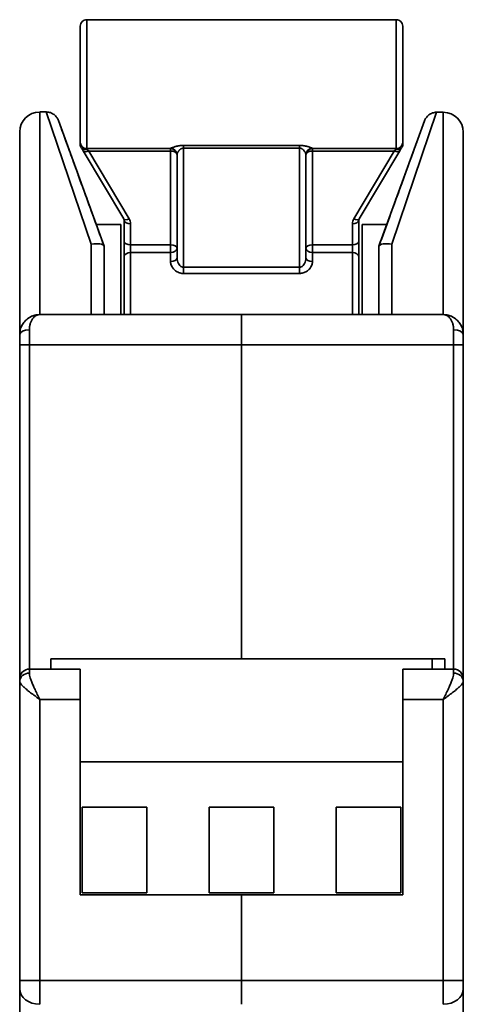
# Model space of a CAD drawing. Header units: millimetres. Extents: x -39 to 188, y 73 to 235.
# Tile 21 of 21: x 171 to 188, y 157 to 195. Entities that reach past the tile are written whole.
import ezdxf

# ---------------------------------------------------------------- set-up
doc = ezdxf.new("R2010")
doc.units = ezdxf.units.MM
doc.layers.add('Visible (ISO)', color=7, linetype='Continuous', lineweight=35)
doc.layers.add('Visible Narrow (ISO)', color=7, linetype='Continuous', lineweight=35)

msp = doc.modelspace()

# ---------------------------------------------------------------- linework, layer by layer
at = {"layer": 'Visible (ISO)'}
for p, q in [((173.238, 190.64), (173.238, 195.212)), ((185.684, 195.466), (173.492, 195.466)), ((185.938, 195.212), (185.938, 190.64)), ((171.897, 191.828), (171.637, 191.828)), ((187.276, 191.817), (187.538, 191.817)), ((172.375, 191.493), (174.175, 186.544)), ((185.001, 186.543), (186.799, 191.482)), ((170.85, 191.04), (170.85, 183.054)), ((188.325, 183.054), (188.325, 191.029)), ((173.238, 190.64), (173.238, 190.508)), ((185.938, 190.508), (185.938, 190.64)), ((173.354, 190.298), (174.947, 187.622)), ((176.794, 190.386), (173.492, 190.386)), ((176.794, 190.386), (176.794, 190.29)), ((182.382, 190.29), (182.382, 190.386)), ((185.684, 190.386), (182.382, 190.386)), ((184.228, 187.622), (185.821, 190.298)), ((177.048, 186.074), (177.048, 190.137)), ((182.128, 190.138), (182.128, 190.137)), ((182.128, 190.137), (182.128, 190.137)), ((182.128, 190.137), (182.128, 186.074)), ((174.965, 187.56), (174.965, 186.73)), ((184.21, 186.73), (184.21, 187.56)), ((173.865, 187.397), (174.838, 187.397)), ((174.838, 183.841), (174.838, 187.397)), ((184.337, 187.397), (184.337, 183.841)), ((185.312, 187.397), (184.337, 187.397)), ((174.965, 186.73), (174.965, 186.128)), ((184.21, 186.128), (184.21, 186.73)), ((174.178, 186.534), (174.175, 186.544)), ((174.178, 186.534), (174.178, 183.841)), ((185.001, 186.543), (184.998, 186.533)), ((184.998, 186.533), (184.998, 183.841)), ((174.965, 183.841), (174.965, 186.128)), ((177.048, 186.074), (177.048, 186.074)), ((182.128, 186.074), (182.128, 186.074)), ((184.21, 186.128), (184.21, 183.841)), ((181.924, 185.467), (181.924, 185.467)), ((171.637, 183.841), (179.588, 183.841)), ((179.588, 183.841), (179.588, 182.647)), ((179.588, 183.841), (187.538, 183.841)), ((179.588, 182.647), (179.588, 183.841)), ((170.85, 182.647), (170.85, 183.054)), ((188.325, 183.054), (188.325, 183.054)), ((188.325, 182.647), (188.325, 183.054)), ((170.85, 169.49), (170.85, 182.647)), ((179.588, 182.647), (179.588, 170.277)), ((179.588, 182.647), (179.588, 170.277)), ((188.325, 182.647), (188.325, 169.49)), ((187.093, 170.277), (172.082, 170.277)), ((172.082, 170.277), (172.082, 169.871)), ((187.093, 169.871), (187.093, 170.277)), ((187.093, 170.277), (187.601, 170.277)), ((187.601, 169.871), (187.601, 170.277)), ((173.238, 169.871), (171.231, 169.871)), ((173.238, 168.677), (173.238, 169.871)), ((185.938, 169.871), (187.944, 169.871)), ((185.938, 169.871), (185.938, 168.677)), ((170.85, 169.49), (170.85, 169.381)), ((170.85, 157.603), (170.85, 169.381)), ((170.85, 157.603), (170.85, 169.381)), ((188.325, 169.49), (188.325, 169.381)), ((188.325, 169.381), (188.325, 157.603)), ((188.325, 169.381), (188.325, 157.603)), ((187.741, 169.107), (187.741, 169.107)), ((173.238, 160.981), (173.238, 168.677)), ((185.938, 168.677), (185.938, 160.981)), ((185.938, 166.213), (173.238, 166.213)), ((173.314, 164.435), (173.314, 161.06)), ((175.854, 164.435), (173.314, 164.435)), ((175.854, 161.06), (175.854, 164.435)), ((178.318, 164.435), (178.318, 161.06)), ((180.858, 164.435), (178.318, 164.435)), ((180.858, 161.06), (180.858, 164.435)), ((185.861, 164.435), (183.321, 164.435)), ((183.321, 164.435), (183.321, 161.06)), ((185.861, 161.06), (185.861, 164.435)), ((173.314, 161.06), (175.854, 161.06)), ((178.318, 161.06), (180.858, 161.06)), ((183.321, 161.06), (185.861, 161.06)), ((179.588, 160.981), (173.238, 160.981)), ((179.588, 160.981), (179.588, 157.603)), ((185.938, 160.981), (179.588, 160.981)), ((179.588, 157.603), (179.588, 160.981)), ((170.85, 157.282), (170.85, 157.603)), ((179.588, 157.603), (179.588, 156.66)), ((179.588, 156.66), (179.588, 157.603)), ((188.325, 157.603), (188.325, 157.282)), ((170.85, 153.395), (170.85, 157.282)), ((188.325, 157.282), (188.325, 153.395))]:
    msp.add_line(p, q, dxfattribs=at)
for centre, radius, start, end in [((173.492, 195.212), 0.254, 90, 180.0002), ((185.684, 195.212), 0.254, 359.9998, 90), ((171.637, 191.04), 0.787, 90, 180), ((187.538, 191.029), 0.787, 0, 90), ((173.492, 190.64), 0.254, 179.9998, 270), ((185.684, 190.64), 0.254, 270, 0.0002), ((176.794, 190.132), 0.254, 0, 90), ((182.382, 190.132), 0.254, 90, 180), ((171.231, 169.49), 0.381, 90, 180.0001), ((187.944, 169.49), 0.381, 0, 90)]:
    msp.add_arc(centre, radius, start, end, dxfattribs=at)
for centre, major_axis, ratio, start_param, end_param in [((176.794, 190.153), (0.254, 0), 0.540177, 0.185148, 1.570796), ((182.382, 190.153), (-0.254, 0), 0.540177, 4.712389, 6.098038), ((182.382, 190.153), (-0.254, 0), 0.992305, 4.781987, 4.782228), ((182.382, 190.137), (-0.254, 0), 0.998107, 6.276941, 6.283185), ((173.671, 186.445), (0.506, 0.089), 0.339407, 0.059796, 1.512559), ((185.505, 186.444), (-0.506, 0.089), 0.33976, 4.770802, 6.223297), ((173.2, 189.225), (-0.979, 2.69), 0.00001, 3.055582, 3.141571), ((185.956, 189.166), (-0.958, -2.632), 0.00001, 6.283106, 6.370158), ((176.794, 186.074), (0.254, 0), 0.549531, 6.282897, 6.283102), ((182.382, 186.074), (-0.254, 0), 0.549531, 0.000082, 0.000284), ((171.231, 183.054), (-0.381, 0), 0.5, 6.283145, 6.283196), ((187.944, 183.054), (0.381, 0), 0.5, 6.283169, 6.283212)]:
    msp.add_ellipse(centre, major_axis=major_axis, ratio=ratio, start_param=start_param, end_param=end_param, dxfattribs=at)
for points, knots in [([(171.897, 191.828), (171.952, 191.828), (172.007, 191.819), (172.11, 191.784), (172.159, 191.758), (172.246, 191.693), (172.284, 191.653), (172.327, 191.591), (172.338, 191.573), (172.358, 191.534), (172.367, 191.514), (172.375, 191.493)], [0.00000245, 0.00000245, 0.00000245, 0.00000245, 0.01643344, 0.01643344, 0.03261132, 0.03261132, 0.04879837, 0.04879837, 0.05527189, 0.05527189, 0.06185363, 0.06185363, 0.06185363, 0.06185363]), ([(186.799, 191.482), (186.806, 191.503), (186.815, 191.523), (186.835, 191.561), (186.846, 191.58), (186.889, 191.642), (186.927, 191.682), (187.013, 191.747), (187.062, 191.772), (187.166, 191.807), (187.221, 191.817), (187.276, 191.817)], [0, 0, 0, 0, 0.00653459, 0.00653459, 0.01296324, 0.01296324, 0.02915039, 0.02915039, 0.04532521, 0.04532521, 0.06184059, 0.06184059, 0.06184059, 0.06184059]), ([(172.375, 191.493), (172.377, 191.488), (172.377, 191.488), (172.385, 191.465), (172.391, 191.448), (172.399, 191.426)], [0, 0, 0, 0, 0.0502825, 0.0502825, 0.10031, 0.10031, 0.10031, 0.10031]), ([(186.775, 191.415), (186.783, 191.438), (186.789, 191.454), (186.797, 191.477), (186.797, 191.477), (186.799, 191.482)], [0, 0, 0, 0, 0.0499509, 0.0499509, 0.1001564, 0.1001564, 0.1001564, 0.1001564]), ([(185.001, 186.543), (185.292, 187.341), (185.57, 188.106), (186.044, 189.408), (186.249, 189.972), (186.436, 190.486), (186.463, 190.559), (186.489, 190.629)], [0, 0, 0, 0, 0.2688845, 0.2688845, 0.5265818, 0.5265818, 0.5723417, 0.5723417, 0.5723417, 0.5723417]), ([(173.492, 190.351), (173.485, 190.35), (173.477, 190.35), (173.454, 190.348), (173.428, 190.347), (173.372, 190.356), (173.348, 190.364), (173.303, 190.387), (173.283, 190.403), (173.254, 190.441), (173.244, 190.462), (173.24, 190.484)], [-0.00201752, -0.00201752, -0.00201752, -0.00201752, 0, 0, 0.00513386, 0.00513386, 0.00957767, 0.00957767, 0.01450493, 0.01450493, 0.01919087, 0.01919087, 0.01919087, 0.01919087]), ([(173.354, 190.298), (173.332, 190.335), (173.31, 190.369), (173.284, 190.403), (173.278, 190.411), (173.272, 190.417)], [0, 0, 0, 0, 0.01558164, 0.01558164, 0.02136019, 0.02136019, 0.02136019, 0.02136019]), ([(185.684, 190.351), (185.69, 190.35), (185.698, 190.35), (185.721, 190.348), (185.747, 190.347), (185.803, 190.356), (185.827, 190.364), (185.873, 190.387), (185.892, 190.403), (185.921, 190.441), (185.931, 190.462), (185.935, 190.484)], [-0.0404099, -0.0404099, -0.0404099, -0.0404099, -0.03666008, -0.03666008, -0.02692814, -0.02692814, -0.01841899, -0.01841899, -0.00897814, -0.00897814, -0.000001, -0.000001, -0.000001, -0.000001]), ([(185.903, 190.417), (185.893, 190.405), (185.88, 190.389), (185.852, 190.349), (185.837, 190.324), (185.821, 190.298)], [0, 0, 0, 0, 0.0103439, 0.0103439, 0.02139006, 0.02139006, 0.02139006, 0.02139006]), ([(173.047, 189.645), (173.239, 189.116), (173.468, 188.486), (173.862, 187.404), (174.016, 186.98), (174.175, 186.544)], [0, 0, 0, 0, 0.2478542, 0.2478542, 0.39468, 0.39468, 0.39468, 0.39468]), ([(174.965, 187.56), (174.965, 187.564), (174.965, 187.568), (174.964, 187.576), (174.963, 187.58), (174.961, 187.588), (174.96, 187.592), (174.957, 187.6), (174.956, 187.604), (174.952, 187.613), (174.949, 187.617), (174.947, 187.622)], [3.1415927, 3.1415927, 3.1415927, 3.1415927, 3.23444, 3.23444, 3.3272873, 3.3272873, 3.4201346, 3.4201346, 3.5129819, 3.5129819, 3.6058292, 3.6058292, 3.6058292, 3.6058292]), ([(184.228, 187.622), (184.226, 187.617), (184.224, 187.613), (184.22, 187.604), (184.218, 187.6), (184.215, 187.592), (184.214, 187.588), (184.212, 187.58), (184.211, 187.576), (184.211, 187.568), (184.21, 187.564), (184.21, 187.56)], [5.8189488, 5.8189488, 5.8189488, 5.8189488, 5.9117961, 5.9117961, 6.0046434, 6.0046434, 6.0974907, 6.0974907, 6.190338, 6.190338, 6.2831853, 6.2831853, 6.2831853, 6.2831853]), ([(170.9, 183.331), (170.906, 183.346), (170.913, 183.362), (170.92, 183.377), (170.943, 183.429), (170.972, 183.479), (171.007, 183.525), (171.042, 183.572), (171.083, 183.615), (171.128, 183.654), (171.174, 183.693), (171.224, 183.727), (171.279, 183.755), (171.333, 183.783), (171.392, 183.804), (171.453, 183.819), (171.513, 183.834), (171.575, 183.841), (171.637, 183.841)], [0.2431539, 0.2431539, 0.2431539, 0.2431539, 0.2857143, 0.2857143, 0.2857143, 0.4285714, 0.4285714, 0.4285714, 0.5714286, 0.5714286, 0.5714286, 0.7142857, 0.7142857, 0.7142857, 0.8571429, 0.8571429, 0.8571429, 1, 1, 1, 1]), ([(187.538, 183.841), (187.6, 183.841), (187.662, 183.834), (187.722, 183.819), (187.782, 183.805), (187.841, 183.783), (187.896, 183.755), (187.951, 183.727), (188.001, 183.693), (188.047, 183.654), (188.092, 183.616), (188.133, 183.572), (188.168, 183.526), (188.203, 183.479), (188.232, 183.429), (188.255, 183.378), (188.263, 183.361), (188.27, 183.344), (188.276, 183.328)], [0, 0, 0, 0, 0.1428571, 0.1428571, 0.1428571, 0.2857143, 0.2857143, 0.2857143, 0.4285714, 0.4285714, 0.4285714, 0.5714286, 0.5714286, 0.5714286, 0.7142857, 0.7142857, 0.7142857, 0.7598547, 0.7598547, 0.7598547, 0.7598547]), ([(170.85, 183.054), (170.85, 183.108), (170.856, 183.163), (170.867, 183.218), (170.868, 183.22), (170.868, 183.222), (170.869, 183.224)], [0.0000404, 0.0000404, 0.0000404, 0.0000404, 0.1428571, 0.1428571, 0.1428571, 0.1485426, 0.1485426, 0.1485426, 0.1485426]), ([(188.307, 183.222), (188.307, 183.221), (188.308, 183.219), (188.308, 183.218), (188.319, 183.163), (188.325, 183.108), (188.325, 183.054)], [0.8531166, 0.8531166, 0.8531166, 0.8531166, 0.8571429, 0.8571429, 0.8571429, 0.9999843, 0.9999843, 0.9999843, 0.9999843])]:
    msp.add_open_spline(points, degree=3, knots=knots, dxfattribs=at)
for points in [[(172.454, 191.275), (172.52, 191.093), (172.629, 190.793), (172.772, 190.402)], [(186.489, 190.629), (186.489, 190.629), (186.489, 190.629), (186.489, 190.629)], [(172.772, 190.402), (172.853, 190.179), (172.945, 189.924), (173.047, 189.645)], [(173.24, 190.484), (173.24, 190.487), (173.239, 190.493), (173.238, 190.501), (173.238, 190.505), (173.238, 190.508)], [(185.938, 190.508), (185.938, 190.505), (185.937, 190.501), (185.937, 190.493), (185.936, 190.487), (185.935, 190.484)], [(182.128, 190.137), (182.128, 190.137), (182.128, 190.137), (182.128, 190.137)], [(177.282, 185.465), (177.282, 185.465), (177.282, 185.465), (177.282, 185.465)], [(171.174, 183.691), (171.256, 183.75), (171.348, 183.792), (171.442, 183.816)], [(187.733, 183.816), (187.827, 183.792), (187.92, 183.75), (188.001, 183.69)], [(170.869, 183.224), (170.877, 183.261), (170.887, 183.296), (170.9, 183.331)], [(188.276, 183.328), (188.289, 183.294), (188.299, 183.258), (188.307, 183.222)], [(170.85, 183.055), (170.85, 183.06), (170.85, 183.065), (170.85, 183.07)], [(170.85, 183.054), (170.85, 183.054), (170.85, 183.054), (170.85, 183.054)], [(188.325, 183.065), (188.325, 183.062), (188.325, 183.059), (188.325, 183.056)], [(170.85, 169.381), (170.85, 169.381), (170.85, 169.381), (170.85, 169.381)], [(188.325, 169.381), (188.325, 169.381), (188.325, 169.381), (188.325, 169.381)]]:
    msp.add_open_spline(points, degree=3, dxfattribs=at)
at = {"layer": 'Visible Narrow (ISO)'}
for p, q in [((173.492, 190.386), (173.492, 195.466)), ((185.684, 195.466), (185.684, 190.386)), ((171.637, 191.828), (171.637, 183.841)), ((171.897, 191.828), (173.67, 186.622)), ((185.506, 186.621), (187.276, 191.817)), ((187.538, 183.841), (187.538, 191.817)), ((173.492, 190.386), (173.492, 190.351)), ((173.573, 190.29), (175.165, 187.614)), ((176.794, 190.29), (173.573, 190.29)), ((176.794, 190.386), (176.794, 190.39)), ((176.794, 190.29), (176.794, 186.592)), ((181.874, 190.509), (177.302, 190.509)), ((177.302, 190.509), (177.302, 190.404)), ((177.302, 185.709), (177.302, 190.404)), ((181.874, 190.404), (177.302, 190.404)), ((181.874, 190.404), (181.874, 185.709)), ((182.382, 190.39), (182.382, 190.386)), ((182.382, 186.592), (182.382, 190.29)), ((185.602, 190.29), (182.382, 190.29)), ((184.01, 187.614), (185.602, 190.29)), ((185.684, 190.351), (185.684, 190.386)), ((175.219, 187.423), (175.219, 186.592)), ((183.956, 186.592), (183.956, 187.423)), ((173.67, 186.622), (173.67, 183.841)), ((176.794, 186.592), (175.219, 186.592)), ((175.219, 186.592), (175.219, 186.292)), ((176.794, 186.292), (175.219, 186.292)), ((175.219, 183.841), (175.219, 186.292)), ((176.794, 186.592), (176.794, 186.292)), ((176.794, 185.935), (176.794, 186.292)), ((183.956, 186.592), (182.382, 186.592)), ((182.382, 186.292), (182.382, 186.592)), ((183.956, 186.292), (182.382, 186.292)), ((182.382, 186.292), (182.382, 185.935)), ((183.956, 186.292), (183.956, 186.592)), ((183.956, 186.292), (183.956, 183.841)), ((185.506, 186.621), (185.506, 183.841)), ((177.302, 185.709), (181.874, 185.709)), ((181.874, 185.464), (181.874, 185.709)), ((177.302, 185.464), (181.874, 185.464)), ((171.231, 182.647), (171.231, 183.244)), ((187.944, 183.244), (187.944, 182.647)), ((170.85, 182.647), (171.231, 182.647)), ((171.231, 169.871), (171.231, 182.647)), ((171.231, 182.647), (179.588, 182.647)), ((179.588, 182.647), (187.944, 182.647)), ((187.944, 182.647), (187.944, 169.871)), ((187.944, 182.647), (188.325, 182.647)), ((171.231, 169.711), (171.231, 169.871)), ((187.944, 169.871), (187.944, 169.711)), ((171.637, 157.603), (171.637, 168.677)), ((173.238, 168.677), (171.637, 168.677)), ((185.938, 168.677), (187.538, 168.677)), ((187.538, 168.677), (187.538, 157.603)), ((171.637, 157.603), (170.85, 157.603)), ((171.637, 156.66), (171.637, 157.603)), ((179.588, 157.603), (171.637, 157.603)), ((179.588, 157.603), (187.538, 157.603)), ((188.325, 157.603), (187.538, 157.603)), ((187.538, 157.603), (187.538, 156.66))]:
    msp.add_line(p, q, dxfattribs=at)
for centre, major_axis, ratio, start_param, end_param in [((173.573, 190.427), (-0.218, -0.13), 0.483006, 0.000028, 1.290922), ((173.565, 190.19), (0.218, -0.206), 0.266934, 1.784632, 2.151591), ((176.794, 190.137), (0.254, 0), 0.998107, 6.283157, 7.853953), ((181.874, 190.267), (0, 0.254), 0.000094, 5.283211, 5.97088), ((182.382, 190.137), (-0.254, 0), 0.998107, 4.712389, 6.276941), ((185.61, 190.19), (0.218, 0.206), 0.267049, 0.989998, 1.356859), ((185.602, 190.427), (0.218, -0.13), 0.482991, 4.99226, 6.283211), ((175.165, 187.751), (-0.218, -0.13), 0.483006, 0, 1.290935), ((175.219, 187.56), (-0.254, 0), 0.540177, 0, 1.570789), ((174.711, 187.423), (0.508, 0), 0.841552, 0, 0.464237), ((184.464, 187.423), (-0.508, 0), 0.841552, 5.818949, 6.283185), ((183.956, 187.56), (0.254, 0), 0.540177, 4.712396, 6.283185), ((184.01, 187.751), (0.218, -0.13), 0.483006, 4.99225, 6.283185), ((175.219, 186.73), (-0.254, 0), 0.540177, 0.000015, 1.570796), ((183.956, 186.73), (0.254, 0), 0.540177, 4.712389, 6.28317), ((175.219, 186.128), (-0.254, 0), 0.643246, 4.712389, 6.28317), ((176.794, 186.455), (0.254, 0), 0.540177, 0, 1.570796), ((176.794, 186.455), (0.254, 0), 0.643246, 4.712389, 6.283185), ((182.382, 186.455), (-0.254, 0), 0.540177, 4.712389, 6.283185), ((182.382, 186.455), (-0.254, 0), 0.643246, 0, 1.570796), ((183.956, 186.128), (0.254, 0), 0.643246, 0.000016, 1.570796), ((176.794, 186.074), (0.254, 0), 0.549531, 4.712389, 6.282897), ((182.382, 186.074), (-0.254, 0), 0.549531, 0.000283, 1.570799), ((177.302, 185.572), (0, -0.254), 0.00001, 4.141743, 5.152461), ((171.231, 183.054), (-0.381, 0), 0.5, 4.712389, 6.28315), ((187.944, 183.054), (0.381, 0), 0.5, 0.000027, 1.570796), ((171.231, 169.381), (-0.381, 0), 0.866025, 4.712389, 6.283202), ((187.944, 169.381), (0.381, 0), 0.866025, 6.28317, 7.853982), ((171.637, 157.282), (-0.787, 0), 0.790115, 0, 1.570796), ((187.538, 157.282), (0.787, 0), 0.790115, 4.712389, 6.283185)]:
    msp.add_ellipse(centre, major_axis=major_axis, ratio=ratio, start_param=start_param, end_param=end_param, dxfattribs=at)
for points, knots in [([(177.302, 190.509), (177.256, 190.509), (177.212, 190.506), (177.167, 190.501), (177.121, 190.495), (177.076, 190.487), (177.033, 190.478), (176.99, 190.468), (176.951, 190.457), (176.916, 190.445), (176.88, 190.434), (176.85, 190.422), (176.828, 190.413), (176.806, 190.403), (176.794, 190.395), (176.794, 190.39)], [0, 0, 0, 0, 0.2, 0.2, 0.2, 0.4, 0.4, 0.4, 0.6, 0.6, 0.6, 0.8, 0.8, 0.8, 0.9999997, 0.9999997, 0.9999997, 0.9999997]), ([(177.302, 190.404), (177.296, 190.404), (177.29, 190.404), (177.284, 190.403), (177.278, 190.403), (177.272, 190.402), (177.266, 190.4), (177.26, 190.399), (177.254, 190.397), (177.248, 190.395), (177.241, 190.393), (177.235, 190.391), (177.228, 190.388), (177.222, 190.385), (177.215, 190.382), (177.208, 190.378), (177.202, 190.374), (177.195, 190.37), (177.188, 190.365), (177.181, 190.361), (177.174, 190.355), (177.168, 190.35), (177.161, 190.344), (177.154, 190.338), (177.148, 190.332), (177.141, 190.325), (177.134, 190.318), (177.128, 190.311), (177.121, 190.303), (177.115, 190.295), (177.109, 190.287), (177.103, 190.279), (177.097, 190.27), (177.091, 190.261), (177.085, 190.252), (177.08, 190.242), (177.075, 190.233), (177.07, 190.223), (177.065, 190.212), (177.061, 190.202), (177.057, 190.191), (177.054, 190.181), (177.051, 190.17), (177.049, 190.159), (177.048, 190.148), (177.048, 190.137)], [0, 0, 0, 0, 0.0666667, 0.0666667, 0.0666667, 0.1333333, 0.1333333, 0.1333333, 0.2, 0.2, 0.2, 0.2666667, 0.2666667, 0.2666667, 0.3333333, 0.3333333, 0.3333333, 0.4, 0.4, 0.4, 0.4666667, 0.4666667, 0.4666667, 0.5333333, 0.5333333, 0.5333333, 0.6, 0.6, 0.6, 0.6666667, 0.6666667, 0.6666667, 0.7333333, 0.7333333, 0.7333333, 0.8, 0.8, 0.8, 0.8666667, 0.8666667, 0.8666667, 0.9333333, 0.9333333, 0.9333333, 0.9999921, 0.9999921, 0.9999921, 0.9999921]), ([(182.382, 190.39), (182.382, 190.395), (182.369, 190.403), (182.348, 190.412), (182.327, 190.422), (182.296, 190.433), (182.261, 190.445), (182.226, 190.456), (182.186, 190.468), (182.144, 190.477), (182.101, 190.487), (182.055, 190.495), (182.009, 190.501), (181.964, 190.506), (181.919, 190.509), (181.874, 190.509)], [0, 0, 0, 0, 0.2, 0.2, 0.2, 0.4, 0.4, 0.4, 0.6, 0.6, 0.6, 0.8, 0.8, 0.8, 0.9999968, 0.9999968, 0.9999968, 0.9999968]), ([(182.128, 190.137), (182.128, 190.155), (182.124, 190.174), (182.117, 190.192), (182.117, 190.194), (182.116, 190.196), (182.115, 190.198), (182.11, 190.214), (182.102, 190.23), (182.093, 190.246), (182.092, 190.249), (182.09, 190.251), (182.088, 190.254), (182.08, 190.269), (182.07, 190.283), (182.059, 190.296), (182.057, 190.299), (182.054, 190.302), (182.052, 190.306), (182.041, 190.318), (182.03, 190.329), (182.019, 190.34), (182.015, 190.343), (182.012, 190.346), (182.008, 190.349), (181.997, 190.359), (181.985, 190.367), (181.973, 190.375), (181.968, 190.377), (181.963, 190.38), (181.958, 190.383), (181.947, 190.388), (181.935, 190.393), (181.923, 190.397), (181.918, 190.398), (181.912, 190.4), (181.906, 190.401), (181.895, 190.403), (181.884, 190.404), (181.874, 190.404)], [0.000146, 0.000146, 0.000146, 0.000146, 0.1428571, 0.1428571, 0.1428571, 0.1576199, 0.1576199, 0.1576199, 0.2857143, 0.2857143, 0.2857143, 0.3073096, 0.3073096, 0.3073096, 0.4285714, 0.4285714, 0.4285714, 0.4570839, 0.4570839, 0.4570839, 0.5714286, 0.5714286, 0.5714286, 0.6066673, 0.6066673, 0.6066673, 0.7142857, 0.7142857, 0.7142857, 0.7565923, 0.7565923, 0.7565923, 0.8571429, 0.8571429, 0.8571429, 0.906798, 0.906798, 0.906798, 0.9998468, 0.9998468, 0.9998468, 0.9998468]), ([(177.302, 185.464), (177.255, 185.464), (177.208, 185.47), (177.162, 185.484), (177.115, 185.497), (177.067, 185.518), (177.023, 185.546), (176.979, 185.575), (176.937, 185.61), (176.903, 185.652), (176.868, 185.694), (176.84, 185.741), (176.821, 185.789), (176.803, 185.837), (176.794, 185.885), (176.794, 185.935)], [0.0000006, 0.0000006, 0.0000006, 0.0000006, 0.2, 0.2, 0.2, 0.4, 0.4, 0.4, 0.6, 0.6, 0.6, 0.8, 0.8, 0.8, 1, 1, 1, 1]), ([(177.048, 186.074), (177.048, 186.038), (177.052, 186.001), (177.061, 185.964), (177.062, 185.963), (177.062, 185.962), (177.062, 185.962), (177.071, 185.926), (177.085, 185.89), (177.102, 185.858), (177.103, 185.857), (177.103, 185.856), (177.103, 185.855), (177.12, 185.824), (177.141, 185.797), (177.162, 185.775), (177.163, 185.774), (177.164, 185.773), (177.164, 185.773), (177.186, 185.751), (177.209, 185.736), (177.232, 185.725), (177.232, 185.725), (177.233, 185.724), (177.234, 185.724), (177.257, 185.714), (177.28, 185.709), (177.302, 185.709)], [0, 0, 0, 0, 0.2, 0.2, 0.2, 0.2035261, 0.2035261, 0.2035261, 0.4, 0.4, 0.4, 0.4048769, 0.4048769, 0.4048769, 0.6, 0.6, 0.6, 0.6063274, 0.6063274, 0.6063274, 0.8, 0.8, 0.8, 0.8077853, 0.8077853, 0.8077853, 0.9999902, 0.9999902, 0.9999902, 0.9999902]), ([(181.874, 185.709), (181.896, 185.709), (181.918, 185.714), (181.941, 185.724), (181.965, 185.734), (181.988, 185.75), (182.011, 185.773), (182.012, 185.773), (182.012, 185.774), (182.013, 185.775), (182.035, 185.797), (182.055, 185.824), (182.072, 185.855), (182.072, 185.856), (182.073, 185.857), (182.073, 185.858), (182.09, 185.89), (182.104, 185.926), (182.113, 185.962), (182.113, 185.963), (182.114, 185.963), (182.114, 185.964), (182.123, 186.001), (182.128, 186.037), (182.128, 186.073), (182.128, 186.074), (182.128, 186.074), (182.128, 186.074)], [0.0000148, 0.0000148, 0.0000148, 0.0000148, 0.1901097, 0.1901097, 0.1901097, 0.3922142, 0.3922142, 0.3922142, 0.4, 0.4, 0.4, 0.594351, 0.594351, 0.594351, 0.6, 0.6, 0.6, 0.7963468, 0.7963468, 0.7963468, 0.8, 0.8, 0.8, 0.9982671, 0.9982671, 0.9982671, 1, 1, 1, 1]), ([(182.382, 185.935), (182.382, 185.885), (182.372, 185.837), (182.354, 185.789), (182.335, 185.742), (182.307, 185.694), (182.273, 185.652), (182.238, 185.611), (182.197, 185.575), (182.153, 185.547), (182.109, 185.519), (182.062, 185.498), (182.015, 185.484), (181.968, 185.471), (181.921, 185.464), (181.874, 185.464)], [0, 0, 0, 0, 0.2, 0.2, 0.2, 0.4, 0.4, 0.4, 0.6, 0.6, 0.6, 0.8, 0.8, 0.8, 1, 1, 1, 1]), ([(171.637, 183.841), (171.605, 183.841), (171.573, 183.835), (171.542, 183.824), (171.511, 183.813), (171.48, 183.797), (171.452, 183.776), (171.424, 183.754), (171.398, 183.729), (171.375, 183.699), (171.351, 183.67), (171.33, 183.637), (171.312, 183.602), (171.294, 183.566), (171.279, 183.529), (171.267, 183.489), (171.255, 183.45), (171.246, 183.41), (171.24, 183.369), (171.234, 183.327), (171.231, 183.286), (171.231, 183.244)], [0, 0, 0, 0, 0.142857, 0.142857, 0.142857, 0.285714, 0.285714, 0.285714, 0.428571, 0.428571, 0.428571, 0.571429, 0.571429, 0.571429, 0.714286, 0.714286, 0.714286, 0.857143, 0.857143, 0.857143, 1, 1, 1, 1]), ([(187.944, 183.244), (187.944, 183.286), (187.941, 183.327), (187.935, 183.369), (187.929, 183.41), (187.92, 183.45), (187.908, 183.49), (187.896, 183.529), (187.881, 183.567), (187.863, 183.602), (187.845, 183.637), (187.824, 183.67), (187.8, 183.7), (187.777, 183.729), (187.751, 183.755), (187.723, 183.776), (187.694, 183.797), (187.664, 183.813), (187.633, 183.824), (187.602, 183.835), (187.57, 183.841), (187.538, 183.841)], [0, 0, 0, 0, 0.142857, 0.142857, 0.142857, 0.285714, 0.285714, 0.285714, 0.428571, 0.428571, 0.428571, 0.571429, 0.571429, 0.571429, 0.714286, 0.714286, 0.714286, 0.857143, 0.857143, 0.857143, 1, 1, 1, 1]), ([(171.231, 169.711), (171.231, 169.687), (171.234, 169.66), (171.24, 169.628), (171.246, 169.597), (171.255, 169.562), (171.267, 169.523), (171.279, 169.484), (171.294, 169.441), (171.312, 169.394), (171.33, 169.347), (171.351, 169.296), (171.375, 169.241), (171.398, 169.186), (171.424, 169.128), (171.453, 169.067), (171.481, 169.005), (171.511, 168.941), (171.542, 168.875), (171.573, 168.81), (171.605, 168.744), (171.637, 168.677)], [0, 0, 0, 0, 0.142857, 0.142857, 0.142857, 0.285714, 0.285714, 0.285714, 0.428571, 0.428571, 0.428571, 0.571429, 0.571429, 0.571429, 0.714286, 0.714286, 0.714286, 0.857143, 0.857143, 0.857143, 1, 1, 1, 1]), ([(187.538, 168.677), (187.57, 168.744), (187.602, 168.811), (187.633, 168.876), (187.664, 168.942), (187.695, 169.006), (187.723, 169.067), (187.751, 169.128), (187.777, 169.187), (187.801, 169.241), (187.824, 169.296), (187.845, 169.347), (187.863, 169.394), (187.881, 169.441), (187.896, 169.484), (187.908, 169.523), (187.92, 169.562), (187.929, 169.597), (187.935, 169.628), (187.941, 169.66), (187.944, 169.687), (187.944, 169.711)], [0, 0, 0, 0, 0.142857, 0.142857, 0.142857, 0.285714, 0.285714, 0.285714, 0.428571, 0.428571, 0.428571, 0.571429, 0.571429, 0.571429, 0.714286, 0.714286, 0.714286, 0.857143, 0.857143, 0.857143, 1, 1, 1, 1]), ([(171.637, 168.677), (171.575, 168.723), (171.513, 168.768), (171.453, 168.812), (171.393, 168.857), (171.334, 168.901), (171.279, 168.942), (171.225, 168.984), (171.174, 169.024), (171.128, 169.061), (171.083, 169.098), (171.042, 169.133), (171.007, 169.165), (170.972, 169.197), (170.943, 169.226), (170.92, 169.253), (170.896, 169.28), (170.879, 169.304), (170.867, 169.325), (170.856, 169.346), (170.85, 169.365), (170.85, 169.381)], [0, 0, 0, 0, 0.1428571, 0.1428571, 0.1428571, 0.2857143, 0.2857143, 0.2857143, 0.4285714, 0.4285714, 0.4285714, 0.5714286, 0.5714286, 0.5714286, 0.7142857, 0.7142857, 0.7142857, 0.8571429, 0.8571429, 0.8571429, 0.9999692, 0.9999692, 0.9999692, 0.9999692]), ([(188.325, 169.381), (188.325, 169.365), (188.319, 169.346), (188.308, 169.325), (188.296, 169.304), (188.279, 169.28), (188.256, 169.253), (188.232, 169.227), (188.203, 169.197), (188.168, 169.165), (188.133, 169.133), (188.093, 169.098), (188.047, 169.061), (188.001, 169.024), (187.951, 168.984), (187.896, 168.943), (187.842, 168.901), (187.783, 168.857), (187.723, 168.813), (187.662, 168.768), (187.6, 168.723), (187.538, 168.677)], [0.0000346, 0.0000346, 0.0000346, 0.0000346, 0.1428571, 0.1428571, 0.1428571, 0.2857143, 0.2857143, 0.2857143, 0.4285714, 0.4285714, 0.4285714, 0.5714286, 0.5714286, 0.5714286, 0.7142857, 0.7142857, 0.7142857, 0.8571429, 0.8571429, 0.8571429, 1, 1, 1, 1])]:
    msp.add_open_spline(points, degree=3, knots=knots, dxfattribs=at)

doc.saveas('drawing.dxf')
